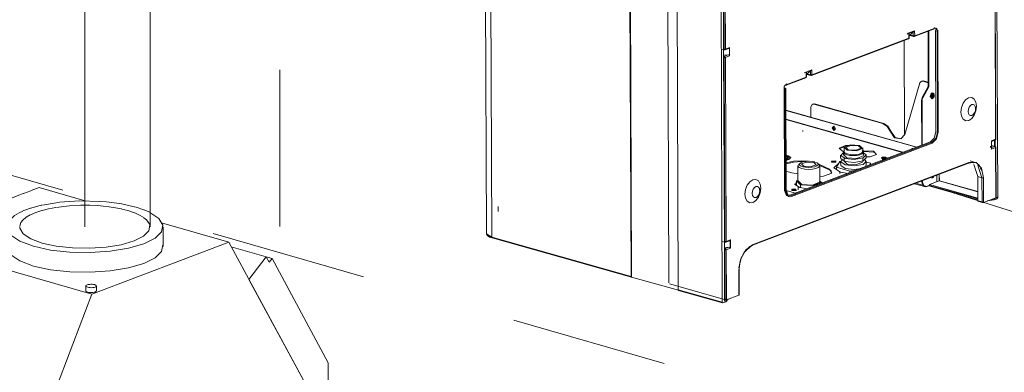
# Model space of a CAD drawing. Header units: millimetres. Extents: x 42289 to 77075, y 302 to 14468.
# Tile 34 of 41: x 73620 to 74564, y 1588 to 1926. Entities that reach past the tile are written whole.
import ezdxf

# ---------------------------------------------------------------- set-up
doc = ezdxf.new("R2010")
doc.units = ezdxf.units.MM
doc.linetypes.add('ADSK_Осевая', pattern=[700, 500, -100, 0, -100])
doc.linetypes.add('ADSK_Скрыто', pattern=[300, 150, -150])
for name, color, linetype, lineweight in [('G-____-____-SYMB', 111, 'ADSK_Скрыто', 20), ('G-XREF-____-OTLN', 8, 'Continuous', 9), ('M-EQPM-___-IDEN', 50, 'Continuous', 20), ('M-EQPM-____-OTLN', 50, 'Continuous', 20), ('M-HVAC-DUCT-CNTR', 70, 'ADSK_Осевая', 20), ('M-HVAC-DUCT-OTLN', 70, 'Continuous', 20)]:
    doc.layers.add(name, color=color, linetype=linetype, lineweight=lineweight)

# ---------------------------------------------------------------- blocks, each defined once
blk = doc.blocks.new('Кухня вытяжка встраиваемая - 702w x 402d x 283h-1631678-3D Вент копия 1 копия 2')
at = {"layer": 'M-EQPM-____-OTLN', "color": 5}
for p, q in [((53811.95, 1758.13), (53699.13, 1715.31)), ((53947.75, 1731.39), (54012.29, 1712.78)), ((53799.21, 1727.59), (53799.21, 1708.71)), ((53949.21, 1708.71), (53949.21, 1727.59)), ((53699.13, 1715.31), (53526.01, 1479.52)), ((53880.88, 1662.91), (53699.13, 1715.31)), ((54012.29, 1712.78), (53880.88, 1662.91)), ((54087.85, 1572.88), (54012.29, 1712.78)), ((54048.1, 1698.78), (54014.64, 1708.43)), ((54048.1, 1698.78), (54031.53, 1677.16)), ((54053.67, 1697.19), (54048.1, 1698.79)), ((54050.9, 1693.59), (54048.1, 1698.78)), ((54053.67, 1697.19), (54050.9, 1693.59)), ((54107.6, 1597.32), (54053.67, 1697.19)), ((54031.53, 1677.16), (54087.85, 1572.88)), ((53880.88, 1662.91), (53782.32, 1405.63)), ((53875.2, 1670.9), (53875.2, 1666.18)), ((53885.19, 1666.29), (53885.2, 1666.18)), ((53885.2, 1666.18), (53885.2, 1670.9)), ((54107.6, 1529.07), (54107.6, 1597.32)), ((54087.85, 1521.57), (54087.85, 1572.88)), ((54087.85, 1572.88), (54087.85, 1521.57)), ((54107.6, 1566.34), (54163.41, 1550.25)), ((54163.41, 1550.25), (53729.76, 1385.68)), ((54163.41, 1512.5), (54163.41, 1550.25)), ((53782.32, 1405.63), (54087.85, 1521.57)), ((54087.85, 1521.57), (54107.6, 1529.07)), ((54163.41, 1512.5), (53729.76, 1347.93)), ((53729.76, 1347.93), (54163.41, 1512.5)), ((54163.41, 1503.06), (54163.41, 1512.5)), ((54193.04, 1503.73), (54163.41, 1512.28)), ((53729.76, 1338.49), (54163.41, 1503.06)), ((54193.04, 1503.73), (53731.79, 1328.69)), ((54193.04, 1499.02), (54193.04, 1503.73)), ((53731.79, 1323.98), (54193.04, 1499.02)), ((53469.68, 1460.66), (53528.57, 1483.01)), ((53526.01, 1479.52), (53782.32, 1405.63)), ((53469.68, 1422.91), (53469.68, 1460.66)), ((53469.68, 1460.66), (53729.76, 1385.68)), ((53428.74, 1416.06), (53469.68, 1431.59)), ((53458.37, 1426.17), (53469.68, 1430.46)), ((53458.37, 1416.73), (53458.37, 1426.17)), ((53458.37, 1426.17), (53729.76, 1347.93)), ((53458.37, 1416.73), (53729.76, 1338.49)), ((53458.37, 1416.73), (53689.05, 1350.23)), ((53726.74, 1339.36), (53458.37, 1416.73)), ((53469.68, 1422.91), (53729.76, 1347.93)), ((53428.74, 1411.34), (53428.74, 1416.06)), ((53428.74, 1416.06), (53731.79, 1328.69)), ((53428.74, 1411.34), (53731.79, 1323.98)), ((53729.76, 1385.68), (53729.76, 1347.93)), ((53689.05, 1350.23), (53726.74, 1339.36)), ((53729.76, 1347.93), (53729.76, 1338.49)), ((53731.79, 1328.69), (53731.79, 1323.98))]:
    blk.add_line(p, q, dxfattribs=at)
at = {"layer": 'M-EQPM-____-OTLN', "color": 171}
for p, q in [((53815.09, 1759.32), (53811.95, 1758.13)), ((53822.35, 1762.07), (53815.34, 1759.41)), ((53830.54, 1765.18), (53822.8, 1762.24)), ((53830.54, 1765.18), (53875.56, 1752.2)), ((53846.6, 1750.65), (53833.5, 1748.42)), ((53921.51, 1746.84), (53909.66, 1749.45)), ((53814.68, 1742.67), (53811.33, 1741.1)), ((53817.68, 1743.89), (53814.83, 1742.73)), ((53822.04, 1745.4), (53817.68, 1743.89)), ((53935.68, 1741.8), (53930.94, 1743.81)), ((53936.45, 1741.43), (53935.7, 1741.79))]:
    blk.add_line(p, q, dxfattribs=at)
for points in [[(53833.09, 1748.33, 0), (53832.36, 1748.17, 0), (53822.31, 1745.49, 0)], [(53894.63, 1751.45, 0), (53888.62, 1751.93, 0), (53869.08, 1752.34, 0), (53849.89, 1751.05, 0), (53847.2, 1750.73, 0)], [(53909.22, 1749.53, 0), (53907.18, 1749.87, 0), (53895.2, 1751.4, 0)], [(53930.83, 1743.85, 0), (53923.49, 1746.29, 0), (53921.76, 1746.77, 0)]]:
    blk.add_polyline3d(points, dxfattribs=at)
at = {"layer": 'M-EQPM-____-OTLN', "color": 5}
for points in [[(53811.33, 1741.1, 0), (53806.85, 1738.49, 0), (53800.61, 1732.35, 0), (53799.39, 1725.89, 0), (53803.27, 1719.54, 0), (53811.98, 1713.74, 0), (53824.94, 1708.89, 0), (53841.25, 1705.3, 0), (53859.81, 1703.24, 0), (53879.35, 1702.84, 0), (53898.54, 1704.12, 0), (53916.07, 1707, 0), (53930.75, 1711.29, 0)], [(53930.75, 1711.29, 0), (53941.58, 1716.68, 0), (53947.82, 1722.82, 0), (53949.04, 1729.28, 0), (53945.16, 1735.63, 0), (53936.6, 1741.36, 0)], [(53930.75, 1692.41, 0), (53916.07, 1688.13, 0), (53898.54, 1685.25, 0), (53879.35, 1683.96, 0), (53859.81, 1684.37, 0), (53841.25, 1686.43, 0), (53824.94, 1690.01, 0), (53811.98, 1694.87, 0), (53803.27, 1700.67, 0), (53799.39, 1707.01, 0), (53799.24, 1709.3, 0)], [(53949.04, 1710.41, 0), (53947.82, 1703.95, 0), (53941.58, 1697.81, 0), (53930.75, 1692.41, 0)], [(53876.43, 1671.99, 0), (53875.71, 1671.63, 0), (53875.29, 1671.22, 0), (53875.21, 1670.79, 0), (53875.47, 1670.36, 0), (53876.05, 1669.98, 0), (53876.92, 1669.65, 0), (53878, 1669.41, 0), (53879.24, 1669.28, 0), (53880.54, 1669.25, 0), (53881.82, 1669.34, 0), (53882.99, 1669.53, 0), (53883.97, 1669.81, 0)], [(53883.97, 1669.81, 0), (53884.69, 1670.17, 0), (53885.11, 1670.58, 0), (53885.19, 1671.01, 0), (53884.93, 1671.44, 0), (53884.35, 1671.82, 0), (53883.49, 1672.15, 0), (53882.4, 1672.39, 0), (53881.16, 1672.52, 0), (53879.86, 1672.55, 0), (53878.58, 1672.46, 0), (53877.41, 1672.27, 0), (53876.43, 1671.99, 0)], [(53883.97, 1665.09, 0), (53882.99, 1664.81, 0), (53881.82, 1664.62, 0), (53880.54, 1664.53, 0), (53879.24, 1664.56, 0), (53878, 1664.7, 0), (53876.92, 1664.93, 0), (53876.05, 1665.26, 0), (53875.47, 1665.65, 0), (53875.21, 1666.07, 0), (53875.29, 1666.5, 0)], [(53885.11, 1665.86, 0), (53884.69, 1665.45, 0), (53883.97, 1665.09, 0)]]:
    blk.add_polyline3d(points, dxfattribs=at)
blk = doc.blocks.new('City Class FR - City Class F_iam-1595380-3D Вент копия 1 копия 2')
at = {"layer": 'G-XREF-____-OTLN'}
for p, q in [((54256.73, 2381.15), (54259.35, 1721.24)), ((54261.88, 2377.47), (54264.49, 1717.56)), ((54747.13, 2353.46), (54749.5, 1755.46)), ((54397.92, 1679.96), (54395.31, 2339.87)), ((54398.45, 1679.4), (54395.83, 2340.82)), ((54431.57, 2329.52), (54434.17, 1673.77)), ((54443.15, 1667.21), (54440.54, 2327.12)), ((54485.36, 1655.32), (54482.75, 2315.23)), ((54486.71, 1897.75), (54485.98, 2081.86)), ((54487.09, 1897.69), (54486.39, 2074.01)), ((54487.8, 2074.04), (54488.5, 1897.73)), ((54747.45, 1811.37), (54746.75, 1987.69)), ((54747.69, 1811.41), (54746.99, 1988.09)), ((54669.47, 1909.75), (54688.06, 1916.8)), ((54669.87, 1910.47), (54688.46, 1917.52)), ((54688.19, 1916.86), (54688.45, 1917.33)), ((54688.46, 1917.9), (54688.98, 1918.1)), ((54689.32, 1918.05), (54688.46, 1917.73)), ((54688.46, 1917.52), (54688.46, 1917.9)), ((54688.98, 1918.1), (54688.99, 1917.53)), ((54688.99, 1917.53), (54690.1, 1917.95)), ((54570.91, 1872.38), (54663.95, 1907.65)), ((54571.31, 1873.1), (54664.35, 1908.38)), ((54663.67, 1913.12), (54662.72, 1912.19)), ((54664.33, 1913.18), (54669.85, 1915.27)), ((54664.35, 1908.38), (54664.33, 1913.18)), ((54665.28, 1910.82), (54664.34, 1910.46)), ((54664.34, 1910.43), (54665.21, 1910.77)), ((54665.17, 1910.76), (54664.34, 1910.44)), ((54664.35, 1908.38), (54664.59, 1908.59)), ((54664.51, 1913.14), (54669.58, 1915.07)), ((54664.55, 1912.99), (54664.51, 1913.14)), ((54664.59, 1908.59), (54664.57, 1913.07)), ((54665.44, 1911.28), (54665.13, 1910.91)), ((54665.15, 1910.76), (54668.96, 1909.69)), ((54665.15, 1910.76), (54665.17, 1910.76)), ((54665.23, 1910.77), (54665.17, 1910.76)), ((54668.44, 1914.21), (54665.44, 1911.28)), ((54668.45, 1910.43), (54665.44, 1911.28)), ((54667.39, 1914.34), (54666.51, 1913.48)), ((54668.44, 1914.21), (54668.45, 1910.43)), ((54669.85, 1915.27), (54669.87, 1910.47)), ((54682.93, 1861.9), (54682.72, 1914.8)), ((54683.32, 1915.03), (54683.54, 1861.73)), ((54690.22, 1818.47), (54689.84, 1915.4)), ((54689.84, 1915.4), (54691.42, 1914.95)), ((54691.97, 1915.8), (54690.99, 1916.08)), ((54691.42, 1914.95), (54691.81, 1818.02)), ((54691.97, 1915.8), (54692.36, 1818.23)), ((54484.4, 1897.84), (54487.47, 1896.98)), ((54487.99, 1896.96), (54491.61, 1898.33)), ((54488.5, 1897.73), (54492.41, 1899.21)), ((54489.48, 1897.65), (54490.94, 1898.21)), ((54492.52, 1898.51), (54492.2, 1898.66)), ((54492.27, 1898.87), (54492.3, 1891.57)), ((54492.41, 1899.21), (54492.44, 1891.27)), ((54659.9, 1906.17), (54660.26, 1816)), ((54487.44, 1713.49), (54486.71, 1897.61)), ((54490.97, 1892.16), (54486.73, 1892.05)), ((54487.77, 1890.95), (54486.73, 1891.24)), ((54487.81, 1713.44), (54487.12, 1889.75)), ((54490.97, 1892.16), (54487.77, 1890.95)), ((54492.44, 1891.27), (54488.53, 1889.79)), ((54488.53, 1889.79), (54489.22, 1713.47)), ((54492.23, 1892.47), (54492.54, 1892.84)), ((54546.8, 1863.24), (54565.39, 1870.29)), ((54547.19, 1863.96), (54565.79, 1871.01)), ((54565.11, 1875.75), (54564.3, 1874.95)), ((54565.77, 1875.81), (54571.29, 1877.9)), ((54565.79, 1871.01), (54565.77, 1875.81)), ((54565.78, 1873.09), (54566.73, 1873.45)), ((54565.78, 1873.07), (54566.66, 1873.4)), ((54566.61, 1873.39), (54565.78, 1873.08)), ((54565.79, 1871.01), (54566.04, 1871.23)), ((54565.95, 1875.78), (54571.02, 1877.7)), ((54565.99, 1875.63), (54565.95, 1875.78)), ((54566.04, 1871.23), (54566.02, 1875.71)), ((54566.88, 1873.92), (54566.57, 1873.54)), ((54566.59, 1873.39), (54570.4, 1872.32)), ((54566.59, 1873.39), (54566.61, 1873.39)), ((54566.67, 1873.41), (54566.61, 1873.39)), ((54569.88, 1876.85), (54566.88, 1873.92)), ((54569.9, 1873.07), (54566.88, 1873.92)), ((54567.95, 1876.11), (54568.84, 1876.97)), ((54569.88, 1876.85), (54569.9, 1873.07)), ((54571.29, 1877.9), (54571.31, 1873.1)), ((54545.1, 1762.29), (54544.71, 1860.56)), ((54544.71, 1860.56), (54545.69, 1860.29)), ((54545.55, 1863.15), (54546.67, 1863.57)), ((54546.08, 1762.01), (54545.69, 1860.29)), ((54546.44, 1863.23), (54545.84, 1863.4)), ((54546.6, 1762.97), (54546.22, 1859.9)), ((54547.19, 1864.27), (54546.53, 1864.02)), ((54546.67, 1864.14), (54547.19, 1864.34)), ((54546.67, 1863.57), (54546.67, 1864.14)), ((54547.19, 1864.34), (54547.19, 1863.96)), ((54660.28, 1816), (54674.86, 1865.3)), ((54676.95, 1867.25), (54676.29, 1867)), ((54678.35, 1867.29), (54676.61, 1867.08)), ((54677.16, 1851.35), (54682.93, 1861.9)), ((54677.69, 1867.04), (54678.35, 1867.29)), ((54682.92, 1865.57), (54677.69, 1867.04)), ((54683.54, 1861.73), (54677.77, 1851.18)), ((54678.35, 1867.29), (54682.92, 1866)), ((54683.54, 1861.73), (54682.93, 1861.9)), ((54677.77, 1851.18), (54677.16, 1851.35)), ((54685.55, 1853.67), (54685.32, 1852.54)), ((54686.65, 1855.8), (54685.38, 1854.65)), ((54686.01, 1853.03), (54685.95, 1852.5)), ((54686.36, 1850.48), (54687.26, 1851.35)), ((54687.57, 1850.82), (54686.67, 1850.15)), ((54686.7, 1850.15), (54686.69, 1853.69)), ((54687.36, 1853.5), (54686.69, 1853.69)), ((54686.86, 1850.5), (54686.94, 1850.53)), ((54686.94, 1850.53), (54687.34, 1850.71)), ((54687.45, 1851.96), (54687.44, 1853.38)), ((54688.03, 1853.89), (54687.47, 1855.65)), ((54687.66, 1852.09), (54688.03, 1853.89)), ((54687.98, 1853.28), (54687.92, 1852.75)), ((54688.05, 1851.66), (54688.53, 1853.56)), ((54688.63, 1853.72), (54688.06, 1851.5)), ((54688.42, 1854.55), (54688.17, 1854.91)), ((54570.23, 1842.11), (54570.27, 1832.66)), ((54573.89, 1845.29), (54571.76, 1844.78)), ((54572.48, 1845.25), (54571.83, 1845)), ((54573.23, 1845.04), (54573.89, 1845.29)), ((54639.49, 1826.36), (54573.23, 1845.04)), ((54640.15, 1826.61), (54573.89, 1845.29)), ((54676.41, 1848.39), (54677.01, 1848.22)), ((54676.41, 1848.39), (54676.57, 1805.72)), ((54677.18, 1805.95), (54677.01, 1848.22)), ((54728.24, 1840.46), (54728.44, 1842.42)), ((54546.3, 1839.41), (54672, 1803.99)), ((54546.3, 1839.07), (54671.48, 1803.79)), ((54658.21, 1798.76), (54546.33, 1830.29)), ((54658.63, 1798.92), (54546.38, 1830.55)), ((54591.32, 1822.48), (54592.12, 1823.76)), ((54591.32, 1822.48), (54591.5, 1823.36)), ((54591.32, 1822.48), (54592.71, 1820.12)), ((54591.32, 1822.48), (54592.78, 1820.1)), ((54592.56, 1823.76), (54591.97, 1822.73)), ((54593.13, 1820.5), (54591.97, 1822.73)), ((54639.49, 1826.36), (54640.15, 1826.61)), ((54562.75, 1819.85), (54562.75, 1818.91)), ((54646.34, 1819.01), (54646.99, 1819.26)), ((54691.81, 1818.02), (54690.22, 1818.47)), ((54550.3, 1757.85), (54685, 1808.91)), ((54686.58, 1808.47), (54551.89, 1757.4)), ((54686.58, 1807.68), (54551.89, 1756.61)), ((54686.58, 1808.47), (54685, 1808.91)), ((54742.47, 1804.67), (54742.75, 1803.34)), ((54743.53, 1809.89), (54747.45, 1811.37)), ((54743.57, 1801.95), (54743.53, 1809.89)), ((54743.54, 1809.32), (54747.05, 1810.65)), ((54743.54, 1809.44), (54746.05, 1810.4)), ((54746.99, 1804.61), (54743.55, 1805.58)), ((54743.55, 1805.49), (54746.72, 1804.59)), ((54746.72, 1804.59), (54743.56, 1803.4)), ((54747.48, 1803.44), (54743.57, 1801.95)), ((54743.61, 1802.29), (54743.59, 1809.64)), ((54746.4, 1805.12), (54746.37, 1810.5)), ((54747, 1804.37), (54746.98, 1810.69)), ((54747.18, 1804.49), (54747.38, 1803.9)), ((54747.23, 1810.77), (54747.45, 1811.37)), ((54747.45, 1811.37), (54747.69, 1811.43)), ((54747.48, 1803.44), (54747.7, 1803.86)), ((54747.66, 1756.38), (54747.48, 1803.44)), ((54747.91, 1756.6), (54747.72, 1803.83)), ((54546.37, 1796.19), (54548.6, 1795.56)), ((54548.6, 1794.8), (54546.37, 1795.43)), ((54548.6, 1794.8), (54548.6, 1795.56)), ((54551.02, 1793.44), (54548.6, 1794.8)), ((54598.88, 1796.04), (54598.89, 1793.2)), ((54602.46, 1799.71), (54600.5, 1800.04)), ((54601.47, 1798.88), (54601.48, 1796.05)), ((54601.66, 1796.66), (54604.79, 1793.68)), ((54602.67, 1800.52), (54602.06, 1799.98)), ((54602.1, 1803.14), (54602.11, 1799.5)), ((54620.16, 1800.05), (54619.55, 1800.59)), ((54620.11, 1799.57), (54620.1, 1803.21)), ((54620.78, 1796.13), (54620.77, 1798.96)), ((54623.39, 1793.3), (54623.38, 1796.14)), ((54632.23, 1798.19), (54630.32, 1799.13)), ((54642.31, 1793.66), (54640.59, 1793.85)), ((54643.16, 1793.05), (54643.16, 1793.8)), ((54667.75, 1802.57), (54667.01, 1802.55)), ((54743.58, 1802.94), (54743.61, 1802.32)), ((54514.5, 1709.99), (54721.47, 1788.46)), ((54514.9, 1710.72), (54721.87, 1789.19)), ((54546.39, 1792.23), (54547.44, 1792.63)), ((54549.32, 1792.1), (54546.4, 1790.99)), ((54547.44, 1791.87), (54546.4, 1791.48)), ((54548.66, 1793.06), (54547.44, 1791.87)), ((54547.44, 1791.87), (54547.44, 1792.63)), ((54548.67, 1792.95), (54548.67, 1793.71)), ((54557.92, 1785.9), (54557.98, 1770.78)), ((54559.96, 1788.34), (54558.56, 1787.09)), ((54578.22, 1787.17), (54576.81, 1788.41)), ((54577.26, 1787.85), (54588.33, 1782.9)), ((54588.33, 1782.15), (54578.74, 1786.43)), ((54578.93, 1770.87), (54578.87, 1785.98)), ((54594.14, 1789.89), (54590.33, 1789.82)), ((54595.88, 1787.37), (54592.47, 1784.02)), ((54594.78, 1784.65), (54598.11, 1790.22)), ((54607.84, 1780.97), (54594.78, 1784.65)), ((54594.78, 1784.65), (54594.79, 1782.76)), ((54598.11, 1790.22), (54599.73, 1790.41)), ((54598.9, 1789.9), (54598.92, 1786.5)), ((54598.92, 1792.94), (54603.09, 1790.2)), ((54598.94, 1786.23), (54603.12, 1783.49)), ((54602.14, 1793.22), (54602.15, 1789.91)), ((54602.32, 1790.48), (54605.24, 1787.7)), ((54620.15, 1789.98), (54620.14, 1793.29)), ((54622.64, 1785.18), (54623.39, 1786.86)), ((54623.38, 1789.62), (54627.55, 1788.44)), ((54623.42, 1786.59), (54623.4, 1789.99)), ((54627.55, 1788.44), (54626.54, 1786.75)), ((54627.55, 1788.44), (54627.55, 1787.14)), ((54638.16, 1793.78), (54638.16, 1793.02)), ((54638.76, 1792.69), (54640.13, 1792.94)), ((54638.89, 1792.17), (54641.06, 1791.97)), ((54641.76, 1792.3), (54639.02, 1792.41)), ((54639.58, 1792.62), (54640.74, 1792.5)), ((54642.44, 1793.52), (54639.64, 1793.66)), ((54642.31, 1793.66), (54643.16, 1793.05)), ((54726.84, 1789.58), (54722.92, 1790.68)), ((54726.68, 1787.36), (54730.42, 1775.64)), ((54729.38, 1788.36), (54727.98, 1789.16)), ((54729.95, 1788.21), (54728.36, 1789.23)), ((54730.43, 1786.44), (54734.34, 1774.54)), ((54731.38, 1786.46), (54730.7, 1787.23)), ((54732.13, 1785.87), (54731.12, 1787.11)), ((54552.14, 1779.24), (54546.35, 1780.79)), ((54558.11, 1778.21), (54552.14, 1779.24)), ((54588.33, 1782.15), (54588.33, 1782.9)), ((54590, 1780.94), (54588.33, 1782.15)), ((54598.04, 1779.88), (54598.05, 1778.62)), ((54598.85, 1779.98), (54606.11, 1778.73)), ((54612.8, 1781.54), (54607.84, 1780.97)), ((54607.84, 1780.97), (54607.84, 1779.66)), ((54686.13, 1775.02), (54687.16, 1774.91)), ((54687.87, 1775.23), (54686.97, 1774.56)), ((54687.16, 1774.91), (54687.24, 1774.94)), ((54687.24, 1774.94), (54687.64, 1775.12)), ((54691.03, 1770.52), (54691.01, 1776.96)), ((54693.24, 1771.72), (54693.21, 1777.8)), ((54693.49, 1777.9), (54693.52, 1771.73)), ((54734.34, 1774.54), (54730.42, 1775.64)), ((54730.42, 1775.64), (54730.51, 1752.02)), ((54733.44, 1782.85), (54732.99, 1783.87)), ((54734.43, 1780.58), (54733.45, 1783.55)), ((54555.56, 1768.82), (54555.03, 1767.92)), ((54558.17, 1772.15), (54556.56, 1771.54)), ((54556.57, 1767.08), (54556.56, 1771.54)), ((54556.56, 1771.54), (54560.49, 1767.8)), ((54557.04, 1770.75), (54558.29, 1771.33)), ((54558, 1766.06), (54558.01, 1763.08)), ((54558.17, 1771.45), (54561.57, 1768.21)), ((54560.11, 1768.16), (54561.2, 1768.57)), ((54560.5, 1765.44), (54560.49, 1767.8)), ((54560.49, 1767.8), (54572.39, 1767.08)), ((54572.39, 1767.08), (54580.35, 1770.1)), ((54572.39, 1767.08), (54572.39, 1766.22)), ((54580.35, 1770.1), (54578.73, 1771.65)), ((54580.77, 1770.32), (54579.4, 1771.09)), ((54579.5, 1770.29), (54580.28, 1769.89)), ((54580.36, 1769.24), (54580.35, 1770.1)), ((54581.58, 1769.55), (54581.2, 1769.97)), ((54680.67, 1765.74), (54669.61, 1768.85)), ((54671.04, 1769.39), (54677.8, 1767.49)), ((54676.71, 1771.54), (54676.71, 1770.59)), ((54676.71, 1770.59), (54677.32, 1770.42)), ((54677.32, 1770.42), (54677.31, 1771.77)), ((54679.03, 1766.3), (54679.63, 1766.13)), ((54684.45, 1767.17), (54680.67, 1765.74)), ((54680.67, 1766.37), (54680.67, 1765.74)), ((54681.28, 1766.24), (54684.04, 1767.29)), ((54730.5, 1753.54), (54683.47, 1766.8)), ((54684.19, 1768), (54693.39, 1771.49)), ((54684.19, 1767.24), (54684.19, 1768)), ((54730.5, 1754.95), (54684.19, 1768)), ((54730.5, 1754.19), (54684.19, 1767.24)), ((54686.05, 1774.54), (54686.97, 1774.56)), ((54693.39, 1771.49), (54730.47, 1761.04)), ((54693.52, 1771.73), (54730.47, 1761.31)), ((54734.34, 1774.54), (54734.43, 1750.92)), ((54735.75, 1774.57), (54735.84, 1750.95)), ((54520.77, 1763.05), (54521.8, 1762.88)), ((54521.48, 1763.98), (54521.36, 1762.64)), ((54546.08, 1762.01), (54545.1, 1762.29)), ((54546.79, 1762.37), (54554.4, 1760.23)), ((54548.48, 1756.73), (54549.46, 1756.46)), ((54551.89, 1757.4), (54550.3, 1757.85)), ((54555.82, 1762.91), (54552.01, 1762.84)), ((54555.62, 1759.84), (54554.4, 1760.23)), ((54559.59, 1765.1), (54567.1, 1764.06)), ((54747.66, 1756.38), (54747.91, 1756.62)), ((54747.67, 1755.44), (54747.66, 1756.38)), ((54270.59, 1746.85), (54270.61, 1742.19)), ((54734.43, 1750.92), (54730.51, 1752.02)), ((54735.84, 1750.95), (54747.67, 1755.44)), ((54746.22, 1753.46), (54739.51, 1752.32)), ((54743.11, 1753.45), (54746.21, 1754.21)), ((54746.21, 1754.21), (54748.91, 1755.23)), ((54746.21, 1754.21), (54746.22, 1753.46)), ((54748.98, 1754.5), (54746.22, 1753.46)), ((54748.97, 1756.02), (54747.67, 1755.52)), ((54748.95, 1755.28), (54747.85, 1755.59)), ((54747.85, 1755.59), (54748.95, 1755.28)), ((54748.74, 1755.67), (54749.5, 1755.46)), ((54748.97, 1755.35), (54748.97, 1756.02)), ((54260.18, 1720.17), (54260.83, 1719.07)), ((54264.49, 1717.56), (54397.92, 1679.96)), ((54264.8, 1716.99), (54398.23, 1679.39)), ((54485.39, 1713.52), (54488.2, 1712.72)), ((54487.65, 1658.55), (54487.44, 1713.35)), ((54488.72, 1712.71), (54492.33, 1714.08)), ((54489.22, 1713.47), (54493.14, 1714.96)), ((54490.21, 1713.4), (54491.67, 1713.95)), ((54493.24, 1714.26), (54492.93, 1714.41)), ((54493, 1714.61), (54493.03, 1707.31)), ((54493.14, 1714.96), (54493.17, 1707.02)), ((54506.05, 1702.88), (54514.15, 1709.98)), ((54491.7, 1707.91), (54487.46, 1707.8)), ((54488.5, 1706.69), (54487.46, 1706.99)), ((54488.03, 1658.44), (54487.85, 1705.5)), ((54491.7, 1707.91), (54488.5, 1706.69)), ((54493.17, 1707.02), (54489.26, 1705.54)), ((54489.26, 1705.54), (54489.44, 1658.48)), ((54492.96, 1708.22), (54493.27, 1708.59)), ((54501.15, 1688.18), (54503.84, 1698.83)), ((54501.42, 1685.88), (54501.18, 1685.64)), ((54501.27, 1662.02), (54501.18, 1685.64)), ((54501.52, 1662.24), (54501.43, 1685.86)), ((54443.31, 1666.76), (54398.45, 1679.4)), ((54434.89, 1672.81), (54485.36, 1658.59)), ((54485.36, 1655.32), (54443.15, 1667.21)), ((54443.46, 1666.64), (54485.67, 1654.75)), ((54489.45, 1657.54), (54501.27, 1662.02)), ((54501.27, 1662.02), (54501.52, 1662.26)), ((54485.39, 1658.58), (54488.42, 1657.73)), ((54488.65, 1655.81), (54485.89, 1654.76)), ((54487.66, 1656.19), (54487.66, 1658.36)), ((54487.66, 1656.19), (54488.65, 1656.56)), ((54491.09, 1658.19), (54488.65, 1655.81)), ((54488.65, 1656.56), (54490.58, 1657.75)), ((54488.65, 1655.81), (54488.65, 1656.56)), ((54488.69, 1657.75), (54489.44, 1658.03)), ((54488.84, 1657.71), (54488.84, 1658.38)), ((54489.44, 1657.93), (54488.84, 1657.71)), ((54489.45, 1657.54), (54488.84, 1657.71)), ((54489.44, 1658.48), (54489.45, 1657.54)), ((54491.11, 1657.97), (54491.11, 1658.73))]:
    blk.add_line(p, q, dxfattribs=at)
for points in [[(54688.45, 1917.33, 0), (54688.46, 1917.42, 0), (54688.46, 1917.52, 0)], [(54689.84, 1915.4, 0), (54690.51, 1917.28, 0), (54690, 1917.97, 0)], [(54690.1, 1917.95, 0), (54690.99, 1917.55, 0), (54690.99, 1916.08, 0)], [(54663.91, 1907.64, 0), (54663.95, 1907.65, 0), (54663.99, 1907.67, 0), (54664.03, 1907.69, 0), (54664.07, 1907.71, 0), (54664.1, 1907.73, 0), (54664.14, 1907.75, 0), (54664.17, 1907.78, 0), (54664.21, 1907.8, 0), (54664.24, 1907.83, 0), (54664.27, 1907.85, 0), (54664.3, 1907.88, 0), (54664.33, 1907.91, 0), (54664.36, 1907.95, 0), (54664.38, 1907.98, 0), (54664.41, 1908.01, 0), (54664.43, 1908.04, 0), (54664.45, 1908.08, 0), (54664.47, 1908.11, 0), (54664.49, 1908.15, 0), (54664.51, 1908.19, 0), (54664.52, 1908.22, 0), (54664.54, 1908.26, 0), (54664.55, 1908.3, 0), (54664.56, 1908.33, 0), (54664.57, 1908.37, 0), (54664.58, 1908.41, 0), (54664.58, 1908.45, 0), (54664.59, 1908.49, 0), (54664.59, 1908.52, 0), (54664.59, 1908.56, 0), (54664.59, 1908.58, 0)], [(54664.35, 1908.38, 0), (54664.13, 1907.77, 0), (54663.91, 1907.64, 0)], [(54664.59, 1908.59, 0), (54664.59, 1908.61, 0), (54664.25, 1908.84, 0)], [(54664.33, 1913.18, 0), (54664.43, 1913.15, 0), (54664.51, 1913.14, 0)], [(54669.58, 1915.07, 0), (54668.99, 1914.68, 0), (54668.44, 1914.21, 0)], [(54668.45, 1910.43, 0), (54669.18, 1910.35, 0), (54669.87, 1910.47, 0)], [(54669.12, 1909.74, 0), (54668.8, 1909.8, 0), (54668.45, 1910.43, 0)], [(54669.5, 1909.76, 0), (54669.39, 1909.72, 0), (54669.28, 1909.7, 0), (54669.18, 1909.68, 0), (54669.07, 1909.68, 0), (54669, 1909.69, 0)], [(54669.12, 1909.74, 0), (54669.65, 1909.86, 0), (54669.87, 1910.47, 0)], [(54669.58, 1915.07, 0), (54669.72, 1915.16, 0), (54669.85, 1915.27, 0)], [(54691.42, 1914.95, 0), (54691.74, 1915.32, 0), (54691.97, 1915.8, 0)], [(54487.09, 1897.69, 0), (54487.81, 1897.61, 0), (54488.5, 1897.73, 0)], [(54487.75, 1896.99, 0), (54487.28, 1897.09, 0), (54487.09, 1897.69, 0)], [(54488.5, 1897.73, 0), (54488.15, 1897.07, 0), (54487.75, 1896.99, 0)], [(54490.94, 1898.21, 0), (54491.76, 1898.4, 0), (54492.27, 1898.87, 0)], [(54492.41, 1899.21, 0), (54492.35, 1899.03, 0), (54492.27, 1898.87, 0)], [(54487.12, 1889.75, 0), (54487.31, 1890.49, 0), (54487.77, 1890.95, 0)], [(54487.12, 1889.75, 0), (54487.84, 1889.68, 0), (54488.53, 1889.79, 0)], [(54487.44, 1896.99, 0), (54487.52, 1896.96, 0), (54487.6, 1896.95, 0), (54487.69, 1896.94, 0), (54487.77, 1896.94, 0), (54487.85, 1896.94, 0), (54487.91, 1896.95, 0)], [(54487.77, 1890.19, 0), (54487.68, 1890.1, 0), (54487.64, 1889.95, 0)], [(54487.92, 1889.96, 0), (54487.79, 1889.94, 0), (54487.64, 1889.95, 0)], [(54487.77, 1890.95, 0), (54488.18, 1890.47, 0), (54488.53, 1889.79, 0)], [(54487.92, 1889.96, 0), (54487.85, 1890.1, 0), (54487.77, 1890.19, 0)], [(54492.3, 1891.57, 0), (54491.78, 1892.01, 0), (54490.97, 1892.16, 0)], [(54492.3, 1891.57, 0), (54492.38, 1891.42, 0), (54492.44, 1891.27, 0)], [(54565.35, 1870.27, 0), (54565.39, 1870.29, 0), (54565.43, 1870.3, 0), (54565.47, 1870.32, 0), (54565.51, 1870.34, 0), (54565.55, 1870.36, 0), (54565.58, 1870.38, 0), (54565.62, 1870.41, 0), (54565.65, 1870.43, 0), (54565.68, 1870.46, 0), (54565.71, 1870.49, 0), (54565.74, 1870.52, 0), (54565.77, 1870.55, 0), (54565.8, 1870.58, 0), (54565.83, 1870.61, 0), (54565.85, 1870.64, 0), (54565.87, 1870.68, 0), (54565.9, 1870.71, 0), (54565.92, 1870.75, 0), (54565.93, 1870.78, 0), (54565.95, 1870.82, 0), (54565.97, 1870.86, 0), (54565.98, 1870.89, 0), (54565.99, 1870.93, 0), (54566, 1870.97, 0), (54566.01, 1871, 0), (54566.02, 1871.04, 0), (54566.03, 1871.08, 0), (54566.03, 1871.12, 0), (54566.03, 1871.16, 0), (54566.03, 1871.19, 0), (54566.04, 1871.22, 0)], [(54565.79, 1871.01, 0), (54565.57, 1870.4, 0), (54565.35, 1870.27, 0)], [(54566.04, 1871.23, 0), (54566.03, 1871.25, 0), (54565.69, 1871.47, 0)], [(54565.77, 1875.81, 0), (54565.87, 1875.79, 0), (54565.95, 1875.78, 0)], [(54571.02, 1877.7, 0), (54570.43, 1877.31, 0), (54569.88, 1876.85, 0)], [(54569.9, 1873.07, 0), (54570.62, 1872.99, 0), (54571.31, 1873.1, 0)], [(54570.56, 1872.37, 0), (54570.24, 1872.43, 0), (54569.9, 1873.07, 0)], [(54570.94, 1872.39, 0), (54570.84, 1872.36, 0), (54570.73, 1872.33, 0), (54570.62, 1872.32, 0), (54570.51, 1872.32, 0), (54570.45, 1872.32, 0)], [(54570.56, 1872.37, 0), (54571.09, 1872.5, 0), (54571.31, 1873.1, 0)], [(54571.02, 1877.7, 0), (54571.17, 1877.8, 0), (54571.29, 1877.9, 0)], [(54544.71, 1860.56, 0), (54544.66, 1862.04, 0), (54545.55, 1863.15, 0)], [(54545.69, 1860.29, 0), (54545.92, 1860.01, 0), (54546.22, 1859.9, 0)], [(54547.18, 1863.78, 0), (54546.92, 1863.31, 0), (54546.44, 1863.23, 0)], [(54547.19, 1863.96, 0), (54547.19, 1863.87, 0), (54547.18, 1863.78, 0)], [(54674.86, 1865.3, 0), (54675.95, 1866.83, 0), (54677.69, 1867.04, 0)], [(54677.16, 1851.35, 0), (54676.6, 1849.91, 0), (54676.41, 1848.39, 0)], [(54677.01, 1848.22, 0), (54677.2, 1849.74, 0), (54677.77, 1851.18, 0)], [(54685.22, 1854.36, 0), (54684.7, 1852.23, 0), (54686.67, 1850.15, 0)], [(54685.17, 1852.28, 0), (54685.65, 1854.18, 0), (54686.84, 1855.34, 0)], [(54685.17, 1852.28, 0), (54685.67, 1850.76, 0), (54686.86, 1850.5, 0)], [(54685.32, 1852.54, 0), (54685.69, 1851.43, 0), (54686.56, 1851.24, 0)], [(54688.74, 1853.36, 0), (54688.65, 1854.06, 0), (54688.39, 1854.6, 0), (54688, 1854.92, 0), (54687.51, 1854.99, 0), (54687, 1854.8, 0), (54686.52, 1854.36, 0), (54686.13, 1853.74, 0), (54685.88, 1853, 0), (54685.79, 1852.25, 0)], [(54688.74, 1853.36, 0), (54688.65, 1852.61, 0), (54688.4, 1851.87, 0), (54688.01, 1851.25, 0), (54687.53, 1850.82, 0), (54687.02, 1850.62, 0), (54686.54, 1850.69, 0), (54686.14, 1851.02, 0), (54685.88, 1851.56, 0), (54685.79, 1852.25, 0)], [(54687.15, 1851.52, 0), (54686.79, 1851.38, 0), (54686.46, 1851.43, 0), (54686.19, 1851.65, 0), (54686.01, 1852.03, 0), (54685.95, 1852.5, 0)], [(54687.98, 1853.28, 0), (54687.92, 1853.75, 0), (54687.74, 1854.13, 0), (54687.47, 1854.35, 0), (54687.14, 1854.4, 0), (54686.78, 1854.27, 0), (54686.45, 1853.97, 0)], [(54686.54, 1854.77, 0), (54687.41, 1854.58, 0), (54687.78, 1853.47, 0)], [(54687.78, 1853.47, 0), (54687.42, 1852.09, 0), (54686.56, 1851.24, 0)], [(54687.51, 1854.46, 0), (54687.53, 1854.44, 0), (54687.54, 1854.41, 0), (54687.56, 1854.38, 0), (54687.57, 1854.35, 0), (54687.59, 1854.31, 0), (54687.61, 1854.27, 0), (54687.62, 1854.22, 0), (54687.64, 1854.17, 0), (54687.65, 1854.12, 0), (54687.66, 1854.06, 0), (54687.67, 1854, 0), (54687.68, 1853.94, 0), (54687.69, 1853.87, 0), (54687.7, 1853.8, 0), (54687.7, 1853.73, 0), (54687.71, 1853.65, 0), (54687.71, 1853.58, 0), (54687.7, 1853.5, 0), (54687.7, 1853.42, 0), (54687.69, 1853.34, 0), (54687.69, 1853.25, 0), (54687.68, 1853.17, 0), (54687.66, 1853.09, 0), (54687.65, 1853, 0), (54687.63, 1852.92, 0), (54687.61, 1852.83, 0), (54687.59, 1852.75, 0), (54687.56, 1852.66, 0), (54687.54, 1852.58, 0), (54687.51, 1852.5, 0), (54687.48, 1852.42, 0), (54687.45, 1852.34, 0), (54687.42, 1852.26, 0), (54687.38, 1852.18, 0), (54687.34, 1852.11, 0), (54687.31, 1852.04, 0), (54687.27, 1851.97, 0), (54687.23, 1851.9, 0), (54687.19, 1851.83, 0), (54687.15, 1851.77, 0), (54687.1, 1851.71, 0), (54687.06, 1851.66, 0), (54687.02, 1851.61, 0), (54686.98, 1851.56, 0), (54686.94, 1851.51, 0), (54686.9, 1851.47, 0), (54686.86, 1851.44, 0), (54686.82, 1851.4, 0), (54686.78, 1851.37, 0), (54686.75, 1851.34, 0), (54686.71, 1851.32, 0), (54686.68, 1851.3, 0), (54686.65, 1851.29, 0), (54686.63, 1851.27, 0), (54686.61, 1851.27, 0)], [(54686.65, 1855.8, 0), (54688.05, 1855.5, 0), (54688.63, 1853.72, 0)], [(54686.84, 1855.34, 0), (54688.03, 1855.08, 0), (54688.53, 1853.56, 0)], [(54729.22, 1843.07, 0), (54728.63, 1847.02, 0), (54726.98, 1849.92, 0), (54724.52, 1851.34, 0), (54721.63, 1851.08, 0), (54718.74, 1849.16, 0), (54716.3, 1845.88, 0), (54714.67, 1841.73, 0), (54714.11, 1837.34, 0)], [(54573.23, 1845.04, 0), (54571.1, 1844.53, 0), (54570.23, 1842.11, 0)], [(54721.07, 1837.99, 0), (54721.34, 1840.08, 0), (54722.11, 1842.07, 0), (54723.28, 1843.64, 0), (54724.66, 1844.56, 0), (54726.04, 1844.69, 0), (54727.22, 1844.01, 0), (54728.01, 1842.62, 0), (54728.3, 1840.73, 0)], [(54729.22, 1843.07, 0), (54728.66, 1838.69, 0), (54727.04, 1834.54, 0), (54724.59, 1831.26, 0), (54721.83, 1829.39, 0)], [(54721.71, 1829.34, 0), (54718.81, 1829.07, 0), (54716.36, 1830.5, 0), (54714.7, 1833.4, 0), (54714.11, 1837.34, 0)], [(54721.07, 1837.99, 0), (54721.35, 1836.1, 0), (54722.15, 1834.71, 0), (54723.32, 1834.03, 0), (54724.71, 1834.16, 0), (54726.09, 1835.08, 0), (54727.25, 1836.65, 0), (54728.03, 1838.64, 0), (54728.3, 1840.73, 0)], [(54593.96, 1821.39, 0), (54592.37, 1823.82, 0), (54590.79, 1822.28, 0)], [(54593.96, 1821.39, 0), (54592.38, 1819.85, 0), (54590.79, 1822.28, 0)], [(54646.34, 1819.01, 0), (54643.54, 1823.75, 0), (54639.49, 1826.36, 0)], [(54640.15, 1826.61, 0), (54644.19, 1824, 0), (54646.99, 1819.26, 0)], [(54660.28, 1816, 0), (54656.44, 1811.66, 0), (54650.65, 1812.91, 0), (54646.34, 1819.01, 0)], [(54646.99, 1819.26, 0), (54651.31, 1813.16, 0), (54656.78, 1811.83, 0)], [(54685, 1808.91, 0), (54688.71, 1812.54, 0), (54690.22, 1818.47, 0)], [(54692.36, 1818.23, 0), (54690.68, 1811.68, 0), (54686.58, 1807.68, 0)], [(54691.81, 1818.02, 0), (54690.29, 1812.09, 0), (54686.58, 1808.47, 0)], [(54606.27, 1805.51, 0), (54603.66, 1805.34, 0), (54597.42, 1802.97, 0), (54600.5, 1800.04, 0)], [(54597.64, 1802.5, 0), (54603.66, 1804.58, 0), (54604.46, 1804.66, 0)], [(54605.19, 1800.93, 0), (54602.27, 1803.71, 0), (54608.18, 1805.95, 0), (54617.01, 1805.42, 0)], [(54616.03, 1805.04, 0), (54608.67, 1805.49, 0), (54603.74, 1803.62, 0), (54606.17, 1801.31, 0)], [(54617.01, 1805.42, 0), (54619.93, 1802.64, 0), (54614.02, 1800.4, 0), (54605.19, 1800.93, 0)], [(54606.17, 1801.31, 0), (54613.53, 1800.86, 0), (54618.46, 1802.73, 0), (54616.03, 1805.04, 0)], [(54743.58, 1809.62, 0), (54743.57, 1809.75, 0), (54743.53, 1809.89, 0)], [(54747.48, 1803.44, 0), (54747.25, 1804.17, 0), (54746.72, 1804.59, 0)], [(54747.7, 1803.86, 0), (54747.67, 1803.97, 0), (54747.62, 1804.08, 0), (54747.56, 1804.19, 0), (54747.48, 1804.3, 0), (54747.39, 1804.39, 0), (54747.29, 1804.47, 0), (54747.2, 1804.53, 0), (54747.1, 1804.58, 0), (54747.03, 1804.6, 0)], [(54747.67, 1811.39, 0), (54747.63, 1811.24, 0), (54747.56, 1811.09, 0), (54747.46, 1810.95, 0), (54747.34, 1810.83, 0), (54747.22, 1810.74, 0), (54747.09, 1810.67, 0), (54747.08, 1810.67, 0)], [(54547.44, 1792.63, 0), (54548.66, 1793.82, 0), (54546.95, 1794.93, 0)], [(54548.6, 1795.56, 0), (54551.15, 1793.88, 0), (54549.32, 1792.1, 0)], [(54603.08, 1793.04, 0), (54598.91, 1795.77, 0), (54601.32, 1798.46, 0)], [(54604.78, 1796.52, 0), (54602.67, 1797.36, 0), (54601.58, 1798.4, 0), (54601.65, 1799.5, 0), (54602.06, 1799.98, 0)], [(54602.11, 1799.5, 0), (54602.22, 1799.05, 0), (54603.24, 1798.08, 0), (54605.2, 1797.29, 0)], [(54620.05, 1798.87, 0), (54623.35, 1796.4, 0), (54620.36, 1793.48, 0), (54611.97, 1792.09, 0), (54603.08, 1793.04, 0)], [(54604.78, 1796.52, 0), (54607.64, 1795.96, 0), (54610.93, 1795.76, 0), (54614.24, 1795.94, 0), (54617.18, 1796.49, 0), (54619.38, 1797.32, 0), (54620.59, 1798.35, 0), (54620.65, 1799.45, 0), (54620.16, 1800.05, 0)], [(54604.79, 1793.68, 0), (54614.26, 1793.11, 0), (54620.6, 1795.51, 0), (54620.78, 1796.13, 0)], [(54620, 1800.03, 0), (54619.95, 1799, 0), (54618.82, 1798.04, 0), (54616.77, 1797.26, 0), (54614.03, 1796.76, 0), (54610.95, 1796.59, 0), (54607.88, 1796.78, 0), (54605.2, 1797.29, 0)], [(54630.32, 1799.89, 0), (54621, 1800.45, 0), (54619.46, 1800.22, 0)], [(54619.47, 1799.47, 0), (54621, 1799.69, 0), (54630.32, 1799.13, 0)], [(54630.32, 1799.89, 0), (54633.4, 1796.95, 0), (54627.16, 1794.59, 0), (54623.73, 1794.46, 0)], [(54639.02, 1793.17, 0), (54638.78, 1794.32, 0), (54642.3, 1794.41, 0)], [(54642.3, 1794.41, 0), (54642.54, 1793.26, 0), (54639.02, 1793.17, 0)], [(54641.74, 1794.2, 0), (54639.42, 1794.14, 0), (54639.58, 1793.38, 0)], [(54639.58, 1793.38, 0), (54641.9, 1793.44, 0), (54641.74, 1794.2, 0)], [(54743.57, 1801.95, 0), (54743.6, 1802.14, 0), (54743.61, 1802.32, 0)], [(54546.85, 1788.67, 0), (54553.6, 1790.3, 0), (54561.81, 1790.82, 0), (54568.2, 1790.37, 0)], [(54564.12, 1789.99, 0), (54561.82, 1790.06, 0), (54553.6, 1789.54, 0), (54546.85, 1787.91, 0)], [(54558.11, 1786.56, 0), (54558.05, 1785.37, 0), (54559.23, 1784.25, 0), (54561.51, 1783.33, 0)], [(54562.49, 1785.12, 0), (54560.53, 1785.91, 0), (54559.52, 1786.87, 0), (54559.58, 1787.89, 0), (54560.7, 1788.85, 0), (54562.75, 1789.63, 0), (54565.48, 1790.13, 0), (54568.56, 1790.3, 0), (54571.62, 1790.11, 0), (54574.08, 1789.65, 0)], [(54563.71, 1785.58, 0), (54561.4, 1787.78, 0), (54566.08, 1789.56, 0), (54573.07, 1789.13, 0)], [(54577.56, 1787.63, 0), (54578.75, 1786.51, 0), (54578.68, 1785.32, 0), (54577.37, 1784.2, 0), (54574.98, 1783.3, 0), (54571.79, 1782.71, 0), (54568.2, 1782.51, 0), (54564.63, 1782.73, 0), (54561.51, 1783.33, 0)], [(54574.29, 1789.6, 0), (54576.25, 1788.81, 0), (54577.26, 1787.85, 0), (54577.2, 1786.83, 0), (54576.08, 1785.87, 0), (54574.03, 1785.09, 0), (54571.3, 1784.59, 0), (54568.22, 1784.42, 0), (54565.16, 1784.61, 0), (54562.49, 1785.12, 0)], [(54563.71, 1785.58, 0), (54570.7, 1785.16, 0), (54575.38, 1786.94, 0), (54573.07, 1789.13, 0)], [(54590.52, 1789.28, 0), (54590.25, 1790.55, 0), (54594.13, 1790.65, 0)], [(54590.52, 1789.28, 0), (54594.4, 1789.38, 0), (54594.13, 1790.65, 0)], [(54598.85, 1779.98, 0), (54592.47, 1784.17, 0), (54597.04, 1788.64, 0)], [(54603.1, 1786.89, 0), (54598.93, 1789.63, 0), (54600.24, 1791.73, 0)], [(54623.36, 1793.57, 0), (54620.37, 1790.65, 0), (54611.98, 1789.25, 0), (54603.09, 1790.2, 0)], [(54622.18, 1791.73, 0), (54623.37, 1790.26, 0), (54620.39, 1787.34, 0), (54611.99, 1785.95, 0), (54603.1, 1786.89, 0)], [(54605.24, 1787.7, 0), (54614.07, 1787.17, 0), (54619.98, 1789.41, 0), (54620.15, 1789.98, 0)], [(54639.3, 1793.6, 0), (54638.63, 1793.42, 0), (54638.89, 1792.17, 0)], [(54639.32, 1793.72, 0), (54638.78, 1793.57, 0), (54639.02, 1792.41, 0)], [(54638.84, 1792.57, 0), (54638.84, 1792.58, 0), (54638.85, 1792.58, 0), (54638.87, 1792.59, 0), (54638.89, 1792.6, 0), (54638.92, 1792.62, 0), (54638.95, 1792.63, 0), (54638.99, 1792.65, 0), (54639.03, 1792.67, 0), (54639.08, 1792.68, 0), (54639.13, 1792.7, 0), (54639.19, 1792.72, 0), (54639.25, 1792.74, 0)], [(54639.01, 1793.03, 0), (54639.42, 1793.39, 0), (54641.75, 1793.45, 0)], [(54641.87, 1792.8, 0), (54641.94, 1792.78, 0), (54642.01, 1792.77, 0), (54642.07, 1792.75, 0), (54642.13, 1792.73, 0)], [(54642.25, 1792.7, 0), (54642.2, 1792.71, 0), (54642.14, 1792.73, 0), (54642.13, 1792.73, 0)], [(54721.47, 1788.46, 0), (54721.65, 1788.58, 0), (54721.87, 1789.19, 0)], [(54726.62, 1788.81, 0), (54726.17, 1788.92, 0), (54725.72, 1789, 0), (54725.26, 1789.05, 0), (54724.79, 1789.07, 0), (54724.32, 1789.07, 0), (54723.84, 1789.04, 0), (54723.35, 1788.97, 0), (54722.86, 1788.88, 0), (54722.36, 1788.76, 0), (54721.86, 1788.6, 0), (54721.47, 1788.46, 0)], [(54721.87, 1789.19, 0), (54728.78, 1789.14, 0), (54733.86, 1783.79, 0), (54735.75, 1774.57, 0)], [(54588.33, 1782.9, 0), (54590.5, 1779, 0), (54582.53, 1775.98, 0), (54579.16, 1775.68, 0)], [(54603.12, 1783.49, 0), (54612, 1782.55, 0), (54618.5, 1783.36, 0)], [(54688.31, 1775.66, 0), (54687.83, 1775.22, 0), (54687.32, 1775.03, 0), (54686.84, 1775.1, 0), (54686.44, 1775.42, 0)], [(54507.14, 1758.88, 0), (54507.7, 1763.26, 0), (54509.33, 1767.41, 0), (54511.77, 1770.69, 0), (54514.66, 1772.61, 0), (54517.55, 1772.87, 0), (54520.01, 1771.45, 0), (54521.66, 1768.55, 0), (54522.25, 1764.6, 0)], [(54521.33, 1762.26, 0), (54521.04, 1764.15, 0), (54520.25, 1765.53, 0), (54519.08, 1766.22, 0), (54517.69, 1766.09, 0), (54516.31, 1765.17, 0), (54515.15, 1763.6, 0), (54514.37, 1761.62, 0), (54514.1, 1759.52, 0)], [(54559.59, 1765.1, 0), (54555, 1768.11, 0), (54555.55, 1769.58, 0)], [(54558.78, 1770.75, 0), (54558.29, 1770.57, 0), (54557.55, 1770.26, 0)], [(54561.57, 1768.21, 0), (54571.85, 1767.59, 0), (54578.74, 1770.2, 0), (54578.88, 1770.76, 0)], [(54680.49, 1766.37, 0), (54677.88, 1767.01, 0), (54676.76, 1770.03, 0)], [(54677.32, 1770.42, 0), (54678.49, 1766.84, 0), (54681.28, 1766.24, 0)], [(54693.52, 1771.73, 0), (54693.37, 1771.74, 0), (54693.24, 1771.72, 0)], [(54693.52, 1771.73, 0), (54693.48, 1771.58, 0), (54693.39, 1771.49, 0)], [(54734.34, 1774.54, 0), (54735.06, 1774.46, 0), (54735.75, 1774.57, 0)], [(54507.14, 1758.88, 0), (54507.73, 1754.93, 0), (54509.38, 1752.03, 0), (54511.84, 1750.61, 0), (54514.74, 1750.87, 0)], [(54521.33, 1762.26, 0), (54521.06, 1760.16, 0), (54520.28, 1758.18, 0), (54519.11, 1756.61, 0), (54517.73, 1755.69, 0), (54516.35, 1755.56, 0), (54515.17, 1756.25, 0), (54514.38, 1757.64, 0), (54514.1, 1759.52, 0)], [(54514.95, 1750.96, 0), (54517.62, 1752.79, 0), (54520.07, 1756.07, 0), (54521.69, 1760.22, 0), (54522.25, 1764.6, 0)], [(54550.37, 1756.77, 0), (54546.98, 1757.59, 0), (54545.1, 1762.29, 0)], [(54551.89, 1756.61, 0), (54547.96, 1757.31, 0), (54546.08, 1762.01, 0)], [(54551.89, 1757.4, 0), (54548.16, 1758.21, 0), (54546.6, 1762.97, 0)], [(54552.2, 1762.3, 0), (54551.94, 1763.57, 0), (54555.82, 1763.67, 0)], [(54552.2, 1762.3, 0), (54556.08, 1762.4, 0), (54555.82, 1763.67, 0)], [(54734.43, 1750.92, 0), (54735.15, 1750.84, 0), (54735.84, 1750.95, 0)], [(54749.5, 1755.46, 0), (54749.35, 1754.87, 0), (54748.98, 1754.5, 0)], [(54259.35, 1721.24, 0), (54259.36, 1720.96, 0), (54259.42, 1720.68, 0), (54259.5, 1720.41, 0), (54259.61, 1720.15, 0), (54259.75, 1719.9, 0), (54259.92, 1719.66, 0), (54260.1, 1719.43, 0), (54260.31, 1719.21, 0), (54260.54, 1719, 0), (54260.79, 1718.8, 0), (54261.05, 1718.61, 0), (54261.34, 1718.42, 0), (54261.64, 1718.24, 0), (54261.96, 1718.07, 0), (54262.29, 1717.9, 0), (54262.65, 1717.74, 0), (54263.02, 1717.59, 0), (54263.41, 1717.44, 0), (54263.81, 1717.3, 0), (54264.23, 1717.16, 0), (54264.66, 1717.03, 0), (54264.8, 1716.99, 0)], [(54259.35, 1721.24, 0), (54259.38, 1720.91, 0), (54264.49, 1717.56, 0)], [(54265.02, 1717, 0), (54264.65, 1717.08, 0), (54264.49, 1717.56, 0)], [(54487.81, 1713.44, 0), (54488.54, 1713.36, 0), (54489.22, 1713.47, 0)], [(54488.47, 1712.74, 0), (54488.01, 1712.84, 0), (54487.81, 1713.44, 0)], [(54488.16, 1712.73, 0), (54488.25, 1712.71, 0), (54488.33, 1712.7, 0), (54488.42, 1712.69, 0), (54488.5, 1712.69, 0), (54488.57, 1712.69, 0), (54488.64, 1712.7, 0)], [(54489.22, 1713.47, 0), (54488.88, 1712.82, 0), (54488.47, 1712.74, 0)], [(54491.67, 1713.95, 0), (54492.49, 1714.15, 0), (54493, 1714.61, 0)], [(54493.14, 1714.96, 0), (54493.08, 1714.78, 0), (54493, 1714.61, 0)], [(54501.18, 1685.64, 0), (54502.99, 1696.26, 0), (54508.01, 1705.44, 0), (54514.9, 1710.72, 0)], [(54514.5, 1709.99, 0), (54513.99, 1709.79, 0), (54513.49, 1709.55, 0), (54512.98, 1709.28, 0), (54512.47, 1708.99, 0), (54511.96, 1708.66, 0), (54511.46, 1708.31, 0), (54510.96, 1707.93, 0), (54510.46, 1707.52, 0), (54509.97, 1707.08, 0), (54509.48, 1706.61, 0), (54509, 1706.12, 0), (54508.53, 1705.61, 0), (54508.07, 1705.07, 0), (54507.62, 1704.5, 0), (54507.18, 1703.92, 0), (54506.75, 1703.31, 0), (54506.33, 1702.68, 0), (54505.92, 1702.04, 0), (54505.53, 1701.37, 0), (54505.15, 1700.69, 0), (54504.79, 1699.99, 0), (54504.44, 1699.27, 0), (54504.11, 1698.54, 0), (54503.8, 1697.8, 0), (54503.51, 1697.05, 0), (54503.23, 1696.29, 0), (54502.97, 1695.52, 0), (54502.73, 1694.74, 0), (54502.51, 1693.95, 0), (54502.31, 1693.17, 0), (54502.13, 1692.37, 0), (54501.97, 1691.58, 0), (54501.82, 1690.78, 0), (54501.71, 1689.99, 0), (54501.61, 1689.19, 0), (54501.53, 1688.4, 0), (54501.47, 1687.62, 0), (54501.44, 1686.84, 0), (54501.43, 1686.07, 0), (54501.43, 1685.86, 0)], [(54514.15, 1709.98, 0), (54514.68, 1710.11, 0), (54514.9, 1710.72, 0)], [(54487.85, 1705.5, 0), (54488.04, 1706.24, 0), (54488.5, 1706.69, 0)], [(54487.85, 1705.5, 0), (54488.57, 1705.42, 0), (54489.26, 1705.54, 0)], [(54488.5, 1705.94, 0), (54488.41, 1705.85, 0), (54488.37, 1705.7, 0)], [(54488.65, 1705.71, 0), (54488.52, 1705.68, 0), (54488.37, 1705.7, 0)], [(54488.5, 1706.69, 0), (54488.91, 1706.22, 0), (54489.26, 1705.54, 0)], [(54488.65, 1705.71, 0), (54488.58, 1705.84, 0), (54488.5, 1705.94, 0)], [(54493.03, 1707.31, 0), (54492.51, 1707.76, 0), (54491.7, 1707.91, 0)], [(54493.03, 1707.31, 0), (54493.11, 1707.16, 0), (54493.17, 1707.02, 0)], [(54398.45, 1679.4, 0), (54398.08, 1679.48, 0), (54397.92, 1679.96, 0)], [(54443.15, 1667.21, 0), (54443.31, 1666.74, 0), (54443.68, 1666.66, 0)], [(54485.89, 1654.76, 0), (54485.52, 1654.84, 0), (54485.36, 1655.32, 0)], [(54488.03, 1658.44, 0), (54488.76, 1658.37, 0), (54489.44, 1658.48, 0)], [(54488.03, 1658.44, 0), (54488.23, 1657.85, 0), (54488.69, 1657.75, 0)]]:
    blk.add_polyline3d(points, dxfattribs=at)
blk = doc.blocks.new('City Class FR - City Class 25 FR-1553726-3D Вент копия 1 копия 2')
blk.add_blockref('City Class FR - City Class F_iam-1595380-3D Вент копия 1 копия 2', (0, 0))

msp = doc.modelspace()

# ---------------------------------------------------------------- linework, layer by layer
at = {"layer": 'G-____-____-SYMB'}
for p, q in [((73869.19, 10277.78), (73869.19, 301.78)), ((75967.09, 1097.92), (69952.54, 2831.85))]:
    msp.add_line(p, q, dxfattribs=at)
at = {"layer": 'M-EQPM-___-IDEN'}
msp.add_line((74501.48, 1764.24), (74956.35, 1620.92), dxfattribs=at)
at = {"layer": 'M-HVAC-DUCT-CNTR', "color": 171}
for q in [(73682.11, 2853.69), (73682.11, 2838.62)]:
    msp.add_line((73682.11, 1727.59), q, dxfattribs=at)
at = {"layer": 'M-HVAC-DUCT-OTLN', "color": 5}
msp.add_line((73744.61, 1727.59), (73744.61, 2859.16), dxfattribs=at)
at = {"layer": 'M-HVAC-DUCT-OTLN', "color": 171}
for p, q in [((73629.99, 1738.99), (73635, 1741.17)), ((73635, 1741.17), (73640.75, 1743.08)), ((73717.59, 1744.6), (73723.18, 1743.17)), ((73723.18, 1743.17), (73729.66, 1741)), ((73743.9, 1730.68), (73744.46, 1729))]:
    msp.add_line(p, q, dxfattribs=at)
for points in [[(73654.92, 1746.2, 0), (73661.84, 1747.14, 0), (73670, 1747.87, 0)], [(73670.59, 1747.9, 0), (73677.83, 1748.21, 0), (73686.43, 1748.21, 0)], [(73687.01, 1748.19, 0), (73694.12, 1747.87, 0), (73702.55, 1747.12, 0)], [(73703.06, 1747.06, 0), (73709.58, 1746.16, 0), (73717.23, 1744.69, 0)], [(73622.58, 1733.87, 0), (73625.97, 1736.67, 0), (73629.77, 1738.88, 0)], [(73641.12, 1743.19, 0), (73647.23, 1744.74, 0), (73654.41, 1746.11, 0)], [(73729.87, 1740.92, 0), (73733.97, 1739.12, 0), (73738.71, 1736.35, 0)], [(73619.64, 1728.09, 0), (73620.78, 1731.56, 0), (73622.5, 1733.79, 0)], [(73738.79, 1736.29, 0), (73741.23, 1734.29, 0), (73743.9, 1730.69, 0)]]:
    msp.add_polyline3d(points, dxfattribs=at)
at = {"layer": 'M-HVAC-DUCT-OTLN', "color": 5}
for points in [[(73744.46, 1729, 0), (73743.45, 1723.62, 0), (73738.25, 1718.5, 0), (73729.23, 1714, 0)], [(73641.05, 1712, 0), (73630.25, 1716.05, 0), (73622.99, 1720.88, 0), (73619.76, 1726.17, 0), (73619.62, 1727.58, 0)], [(73729.23, 1714, 0), (73716.99, 1710.43, 0), (73702.38, 1708.03, 0), (73686.39, 1706.96, 0), (73670.11, 1707.3, 0), (73654.64, 1709.02, 0), (73641.05, 1712, 0)]]:
    msp.add_polyline3d(points, dxfattribs=at)

# ---------------------------------------------------------------- block references
at = {"layer": 'M-EQPM-____-OTLN'}
msp.add_blockref('City Class FR - City Class 25 FR-1553726-3D Вент копия 1 копия 2', (19807.9, 0), dxfattribs=at)
at = {"layer": 'M-EQPM-____-OTLN', "color": 5}
msp.add_blockref('Кухня вытяжка встраиваемая - 702w x 402d x 283h-1631678-3D Вент копия 1 копия 2', (19807.9, 0), dxfattribs=at)

doc.saveas('drawing.dxf')
